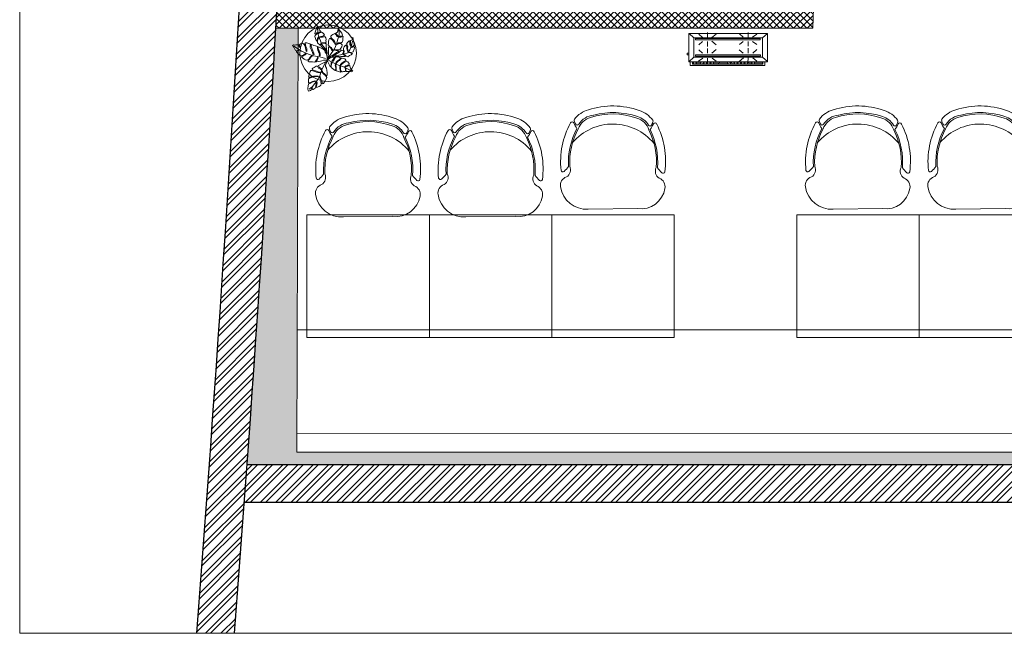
# Model space of a CAD drawing. Header units: millimetres. Extents: x 297264 to 416219, y -77299 to -23696.
# Tile 128 of 256: x 341875 to 347102, y -34256 to -30999. Entities that reach past the tile are written whole.
import ezdxf

# ---------------------------------------------------------------- set-up
doc = ezdxf.new("R2010")
doc.units = ezdxf.units.MM
doc.header["$LTSCALE"] = 2.5
doc.linetypes.add('HIDDENX2', pattern=[19.05, 12.7, -6.35])
for name, color, linetype, lineweight in [('ELEVATION 1', 143, 'Continuous', 18), ('ELEVATION 3', 23, 'Continuous', 13), ('FURNITURES', 30, 'Continuous', 15), ('HATCH LIGHT', 250, 'Continuous', 0), ('TREES', 55, 'Continuous', 5), ('WALL', 132, 'Continuous', 25)]:
    doc.layers.add(name, color=color, linetype=linetype, lineweight=lineweight)

# ---------------------------------------------------------------- blocks, each defined once
blk = doc.blocks.new('04P-CH~1')
blk.add_line((-0.6031, 0.6002), (-0.3259, 0.597))
for centre, radius, start, end in [((-0.6123, 0.4516), 0.1489, 86.4583, 170.8444), ((-0.3081, 0.4618), 0.1363, 9.1324, 97.5079), ((-0.7092, 0.4672), 0.0508, 170.8444, 251.0023), ((-0.2234, 0.474), 0.0508, 290.5941, 10.752), ((-0.7462, 0.3807), 0.01, 46.5664, 168.9611), ((-0.9103, 0.2073), 0.2488, 38.0132, 46.5664), ((-0.7491, 0.3792), 0.0464, 334.7034, 59.6721), ((-0.181, 0.3871), 0.0464, 121.9243, 206.893), ((-0.6261, 0.3299), 0.456, 332.972, 7.6668), ((-0.0151, 0.2198), 0.2488, 135.03, 143.5831), ((-0.184, 0.3885), 0.01, 12.6352, 135.03), ((-0.3026, 0.3344), 0.456, 173.9296, 208.6243), ((-0.3125, 0.3391), 0.4025, 176.9457, 208.3688), ((-0.3123, 0.339), 0.3954, 177.0537, 208.5232), ((-0.6165, 0.3348), 0.3954, 333.0732, 4.5427), ((-0.6164, 0.3348), 0.4025, 333.2275, 4.6507), ((-0.465, 0.421), 0.2985, 220.6848, 320.3883), ((-0.6935, 0.1195), 0.01, 200.826, 338.5326), ((-0.5509, 0.0634), 0.1433, 143.887, 158.5326), ((-0.5509, 0.0634), 0.1371, 154.5721, 162.6985), ((-0.6657, 0.118), 0.01, 32.6756, 154.5721), ((-0.5651, 0.1825), 0.1, 198.8658, 254.7715), ((-0.5651, 0.1825), 0.1095, 212.6756, 265.1902), ((-0.3595, 0.1854), 0.1, 286.8249, 342.7306), ((-0.3595, 0.1854), 0.1095, 286.8249, 328.9208), ((-0.2571, 0.1237), 0.01, 27.0243, 148.9208), ((-0.3704, 0.0659), 0.1433, 23.0638, 37.7094), ((-0.3704, 0.0659), 0.1371, 18.8979, 27.0243), ((-0.2294, 0.126), 0.01, 203.0638, 340.7704), ((-0.6722, 0.1012), 0.01, 162.6985, 217.1873), ((-0.5651, 0.1825), 0.1445, 217.1873, 254.7715), ((-0.4661, 0.4573), 0.3918, 251.3562, 290.2402), ((-0.5751, 0.0635), 0.01, 75.1708, 85.1902), ((-0.4624, 0.4792), 0.4208, 254.8305, 288.6631), ((-0.3595, 0.1854), 0.1445, 286.8249, 324.409), ((-0.2501, 0.1071), 0.01, 324.409, 18.8979), ((-0.4661, 0.456), 0.435, 251.649, 289.9474)]:
    blk.add_arc(centre, radius, start, end)
blk = doc.blocks.new('sdfvx')
at = {"layer": 'TREES'}
for p, q in [((2.9, 3.2), (23.7, -7.5)), ((23.7, -7.5), (56.9, -26.3)), ((56.9, -26.3), (77.7, -35.4)), ((77.7, -35.4), (104.4, -43.9)), ((104.4, -43.9), (135.7, -59.1)), ((135.7, -59.1), (160.2, -69.7))]:
    blk.add_line(p, q, dxfattribs=at)
for points in [[(-1.3, 38.9), (-10.2, 63.8), (-20.1, 72.7), (-38.5, 89.1), (-41, 94.8), (-40, 99.2), (-37.3, 106.3), (-39.7, 109.6), (-43.8, 101.4), (-47.3, 97), (-51.7, 101.3), (-56.3, 106.6), (-63.8, 112.6), (-64.3, 123), (-61.4, 131.8), (-57.4, 142.4), (-57.9, 150.7), (-62.5, 147.3), (-63.1, 140.3), (-66.7, 129.6), (-69.9, 124.7), (-73, 128.9), (-76.7, 141), (-81.1, 153.7), (-79.6, 161.3), (-71, 168.8), (-62.4, 177.1), (-67.7, 177.4), (-73.1, 171.6), (-80.7, 171), (-79.9, 182.5), (-74.7, 195), (-69.7, 206.8), (-65.6, 218.2), (-52.1, 202.6), (-49.2, 193.9), (-45.2, 189.6), (-48.3, 182.9), (-55.8, 179.5), (-58.2, 174.4), (-51.6, 177.2), (-43.2, 180.6), (-40.1, 184.7), (-32.8, 180.7), (-24.7, 173.7), (-18.8, 162.9), (-29.3, 155.8), (-42, 154.3), (-50.9, 153), (-51.1, 148.9), (-42.3, 149.3), (-31.9, 149.5), (-21.4, 153), (-15.1, 153.7), (-10, 145.9), (-8.3, 134.5), (-9.4, 127.2), (-7.5, 117.4), (-13.9, 112.9), (-26.6, 113.9), (-32.9, 113.6), (-33, 110.2), (-27.1, 110.6), (-14, 109.2), (-8.2, 109.6), (-7.2, 90.4), (-5.9, 70.7), (-1.8, 49.8)], [(165.3, 149.4), (168, 135.7), (170.3, 123.2), (173.6, 104), (174.2, 97.3), (162.8, 88.9), (155.4, 86.4), (153.3, 82.6), (157.9, 82.5), (165.2, 84.5), (171.4, 88.6), (176.4, 87.9), (177.7, 79.6), (174, 71.6), (168.5, 54.1), (162.5, 51.5), (150.8, 51.1), (141, 53.5), (137.8, 52), (142, 49.8), (155.1, 45.4), (163, 44.3), (161, 40.6), (154.2, 36), (144.2, 29.8), (134.1, 22.7), (122.5, 26.3), (113, 34.8), (105.2, 36.9), (109.2, 32.8), (116.2, 28.3), (115.5, 23.8), (108.8, 23.2), (87.1, 23.3), (50.4, 25.6), (31.9, 26.7), (52.7, 37.4), (75.6, 49.3), (91.7, 66.2), (103.1, 64), (104.3, 54.8), (97.8, 41.5), (99.6, 39.8), (106.4, 48.4), (109, 59.7), (105.8, 69.2), (104.5, 77.5), (110, 87.8), (118, 97.8), (126.8, 91.5), (127.1, 76.3), (130.8, 60.1), (135.3, 55.9), (133.8, 66.7), (132, 78.6), (132.6, 89.7), (128.7, 98.3), (124.6, 105), (130.5, 114.2), (137.8, 122.3), (142.4, 126.7), (147.2, 117.4), (147.2, 99.7), (150.4, 90.6), (152.3, 96.9), (151.2, 113.8), (150.3, 121.5), (146.8, 129.1), (156.6, 130.2), (161.3, 131.1)], [(-226.4, 96.3), (-222.5, 90.6), (-218.1, 84.3), (-214.3, 76.7), (-209.3, 68.5), (-205.8, 62.3), (-199.3, 61.8), (-192.5, 63.4), (-185, 69.4), (-184.2, 65.8), (-190.2, 60.5), (-199.7, 59.2), (-200.3, 54.9), (-197, 50), (-189, 41.8), (-182.1, 34.7), (-173.8, 27.7), (-164.1, 30.8), (-154.9, 33.8), (-148, 39), (-141.9, 44.3), (-137.8, 41.9), (-144.9, 35.5), (-151.8, 30.7), (-159.8, 27.1), (-164.9, 25.1), (-168.4, 22.1), (-163.4, 17.4), (-150.9, 6.4), (-141, 1.5), (-132.1, -0.7), (-118.9, 8.4), (-112.5, 19.4), (-103.6, 28.7), (-97.7, 26.9), (-106.5, 20.7), (-112, 10.1), (-119.2, 2.7), (-124.9, -2.6), (-124.6, -7.1), (-118.5, -10.1), (-108.5, -11.6), (-96.6, -11.5), (-81.3, -12), (-74.5, -4.6), (-66.8, 9.3), (-62, 21.4), (-59.9, 14.5), (-66.7, 0.5), (-70.1, -4.8), (-71.8, -7.6), (-70, -10.1), (-59.2, -8.5), (-44.6, -5.3), (-36.4, -3.4), (-25.8, -0.1), (-18.2, 1), (-0.1, 1), (-1.3, 14.4), (-2.3, 32.1), (-6.4, 42.9), (-13, 52.6), (-16.8, 62.8), (-27.5, 71), (-39.3, 77.5), (-56.6, 86.2), (-59.3, 82.6), (-58.7, 71.5), (-53.1, 61.5), (-47.6, 50.5), (-45.4, 38.3), (-46.3, 28.8), (-49.6, 27.5), (-52.7, 30.6), (-50.9, 43.1), (-57.1, 55.4), (-61.2, 63.5), (-64.8, 78.1), (-64.2, 88.6), (-76.4, 92.5), (-88.6, 96.5), (-100.7, 101.3), (-104.7, 97.9), (-104.8, 90.9), (-99.2, 72), (-94.2, 60.8), (-90.2, 51.4), (-86.5, 37.2), (-91.3, 34.8), (-97.1, 49.7), (-102.7, 65.5), (-110.9, 82.1), (-111.5, 93.2), (-109.9, 101.8), (-113.6, 106.3), (-126.6, 110.8), (-132.6, 112.5), (-142.2, 112.6), (-145.3, 109.5), (-141.2, 101.4), (-139, 88.8), (-133.4, 73), (-132.6, 63.2), (-133.4, 57.6), (-136.8, 58.5), (-138.6, 67.1), (-142, 80.4), (-145.6, 95), (-151.7, 105.1), (-161.5, 110.5), (-166.9, 109.5), (-174.9, 105.8), (-180.3, 99.1), (-175.7, 85.2), (-179.4, 80.5), (-180.9, 88.6), (-184.6, 96.6), (-187.4, 101.9), (-194.7, 99.9), (-204.5, 99.1), (-210.9, 97.3), (-219.5, 99)], [(165.1, -71.2), (159.6, -74.1), (154.6, -75.3), (145.4, -74.3), (134.4, -73), (125.4, -72.4), (121.2, -68.6), (120.5, -61.7), (119.5, -53.5), (116.4, -52.4), (117.8, -58.4), (118, -66.2), (116.4, -72.4), (113.3, -73.9), (106.1, -74.4), (99.3, -75.4), (93.8, -75.2), (87.5, -69.5), (86.7, -57.8), (86.1, -48.1), (85.7, -40), (81.7, -40.7), (82.2, -53), (84, -64.8), (85.6, -72.1), (86, -76), (83.9, -76.7), (74, -74.3), (65.6, -71.8), (57.6, -69.4), (58.1, -59.2), (57.7, -46.3), (56.1, -35.4), (56.3, -29.3), (53.9, -26.1), (52.1, -29.7), (53, -40.8), (55.2, -50.7), (54.8, -59.7), (51.1, -67.5), (47, -64.7), (41.7, -59.4), (33.7, -54.4), (25.8, -46.5), (26, -34.3), (29.2, -20.6), (28.5, -12.1), (25.8, -15.3), (24.9, -21.9), (24.1, -31.8), (23, -37.1), (23.3, -41.6), (20.5, -41.2), (16.6, -36.5), (11.4, -28), (8.7, -20.2), (4, -10.5), (0, 0), (6.9, 7.7), (15.7, 13.2), (22, 18.4), (29.3, 20.6), (39.7, 20.7), (46, 17.5), (43.2, 11.8), (36.5, 3.4), (32.2, -2.1), (31.3, -6.4), (37.3, -7.3), (41.9, -1.5), (48.6, 13.3), (52.7, 19.4), (56.9, 21.7), (65.2, 21.5), (75, 20.1), (81.5, 18.5), (84.9, 12.6), (78.6, 5.1), (66, -4.3), (57.2, -11.8), (54.6, -18.8), (56.7, -22), (62.7, -14.2), (71.1, -7.3), (79.6, -1.5), (86.6, 6.9), (92, 13.2), (97.6, 14), (106.7, 12), (113.3, 8.8), (122.3, -2.1), (113.4, -6), (97.1, -16.5), (89.3, -23.5), (85.4, -28.4), (84.1, -33.3), (89, -32.7), (94.3, -24.8), (105.1, -16.7), (114.6, -13.3), (125.3, -8), (133, -10.7), (138.6, -16.4), (142.1, -21.4), (143.2, -27.9), (131.4, -33), (120.9, -37), (114.1, -41.5), (116.9, -44.5), (124.5, -40.7), (132, -37.9), (142.5, -32.1), (145.8, -33.8), (147.3, -38.9), (151, -51.6), (157.4, -60.3), (163.3, -68.5)], [(-123.3, -201.7), (-115.2, -199.8), (-109.7, -197.5), (-103.9, -193.6), (-101.9, -186.6), (-99.6, -177.6), (-96.6, -178.6), (-97.7, -186.2), (-96.2, -190.1), (-93, -189.5), (-86.1, -185.3), (-79.5, -182.6), (-75.7, -177.9), (-74, -166.3), (-71.8, -151), (-70.6, -142.4), (-67.8, -140.7), (-66.9, -145.5), (-68.2, -160.6), (-71.6, -175.8), (-68.4, -178.3), (-59.5, -173.5), (-52.9, -170.8), (-46.7, -167.6), (-41.8, -162.6), (-39.4, -153.1), (-41.9, -137.7), (-45.2, -124.7), (-50, -111.1), (-48.8, -106), (-45.6, -109.1), (-43.5, -116.7), (-39.5, -128.1), (-33.8, -143), (-33.6, -152.9), (-25.7, -152.5), (-17.5, -141.2), (-13.6, -136), (-10.4, -128.2), (-3.8, -112.8), (-12.3, -100), (-21, -93.4), (-31.4, -83.1), (-34.5, -75.4), (-35.3, -70.1), (-32.1, -73.1), (-28, -81), (-18.3, -89.1), (-7.8, -99), (-2.4, -101.8), (-1.3, -97.3), (-1.1, -81.2), (-2.8, -64.4), (-6.2, -52), (-12.8, -40.1), (-11.6, -31.5), (-1.8, -3.3), (-15.6, -12.7), (-30.1, -19.5), (-56.8, -34.4), (-57, -36.5), (-52.4, -45.6), (-38.5, -56.1), (-36.4, -63.7), (-41.7, -60.3), (-56.4, -51.8), (-64.2, -39.6), (-70.3, -38.2), (-71, -37.8), (-73.4, -39.2), (-84.9, -46.4), (-93.4, -51.9), (-98.3, -56.9), (-95.6, -63), (-83.6, -66.8), (-70.3, -71.8), (-53.5, -77.8), (-46.3, -81.5), (-49.5, -82.1), (-63.3, -80.6), (-81.6, -74.3), (-99.8, -67.6), (-106.5, -67.1), (-111.7, -74.2), (-116.5, -89.6), (-120.7, -100.9), (-122.1, -110.6), (-110.6, -109.6), (-88.9, -103.4), (-71.2, -103.3), (-59.3, -103.5), (-60.4, -107.5), (-73.3, -106.7), (-86.6, -108.9), (-101.8, -113.5), (-115.1, -115.7), (-121.6, -121.5), (-122.8, -133.3), (-123.1, -146.2), (-109.4, -145.1), (-97.1, -139.1), (-81.9, -134.5), (-73.3, -135.7), (-83.6, -138.9), (-99.9, -143.8), (-113.4, -151.2), (-121.9, -152.6), (-124.2, -168.4), (-126.1, -181.6), (-127.3, -190.3), (-125.5, -195.2)]]:
    blk.add_lwpolyline(points, close=True, dxfattribs=at)
for points in [[(-7.7, 66.8), (-34.5, 102.6), (-43.2, 125.8), (-58.3, 156.2), (-62.1, 181.6), (-63.4, 210.4)], [(2.2, 10.2), (5, 26.5), (7.7, 41.8), (8.4, 57.4), (7.3, 73.8), (6.7, 84), (10.9, 85.4), (20.8, 79.9), (26.7, 71.5), (30.3, 61.8), (35.2, 64.2), (32.3, 72.2), (26.8, 83.1), (15.1, 89.8), (6.3, 99.2), (6.9, 110.2), (7.1, 121.9), (9.1, 132.2), (13.9, 141.1), (21, 141.1), (36.3, 127.8), (44, 114.5), (50.8, 101.9), (54.9, 105.9), (50.8, 116.1), (43.8, 127.2), (30.5, 140.8), (22.2, 149.5), (22.3, 157.1), (29.8, 163.6), (36.9, 167.7), (48.9, 173), (57.9, 165.2), (64.3, 153.6), (70.6, 151.7), (68.9, 157.5), (61, 166.2), (54, 173.3), (55.4, 176.1), (65.7, 181.2), (68.5, 193.5), (70.1, 204.9), (77.6, 196.7), (85.9, 187.4), (95.3, 175.5), (99.2, 163.8), (95.7, 157.2), (81.7, 155.2), (73.9, 153.2), (76.3, 148.9), (88.2, 150.7), (97, 152), (103.2, 153.1), (101.4, 140.7), (100.2, 128.7), (98.3, 118.9), (91.2, 115.3), (73.5, 112.3), (66.4, 108.3), (63.1, 103.2), (69.4, 104.8), (77, 108.3), (88.7, 108.6), (96.2, 101), (93.8, 87.6), (88.4, 78.3), (81.4, 68.2), (73.3, 68.3), (56, 67.8), (45, 68.4), (48.1, 65.4), (57.4, 63), (70.4, 62.2), (72.5, 59.3), (68.4, 55.4), (58.9, 49.1), (48.3, 42.1), (2.2, 10.2)], [(7.1, 16.6), (24.6, 42.9), (45.7, 73.3), (59.9, 105.2), (68.8, 135.8), (76.5, 164.5), (77.1, 183.1), (72.5, 197)], [(-11.4, 11.4), (-48.8, 21.2), (-90, 28.5), (-123.3, 39), (-167.1, 59.3), (-204.3, 81.9), (-215.3, 91.4)], [(49, 29.8), (74.4, 33.8), (106, 38.8), (132.5, 47.2), (145.5, 66.6), (156.7, 95.3), (163.7, 123.1)], [(-10.9, -12.4), (-38, -67.1), (-48.5, -100.9), (-65.4, -131.7), (-95.4, -170.4), (-117.8, -189)]]:
    blk.add_lwpolyline(points, dxfattribs=at)
for radius, start, end in [(74.1, 67.95601, 75.26504), (74.1, 51.32077, 54.25267), (74.1, 9.82277, 13.08212), (101.6, 19.22151, 20.02126), (101.6, 238.66923, 240.98647)]:
    blk.add_arc((2.6, 7.3), radius, start, end, dxfattribs=at)
blk = doc.blocks.new('kjdfhjakld')
for points in [[(221, 83.3), (-278.8, 83.3), (-278.8, -97.2), (221, -97.2)], [(198.2, 97.9), (-249.8, 97.9), (-249.8, 83.3), (198.2, 83.2)], [(190.4, 52.9), (190.4, -69.3), (-247.4, -69.3), (-247.4, 52.9)], [(-247.4, -69.3), (190.4, -69.3), (190.4, 52.9), (-247.4, 52.9)], [(179.9, 46.6), (-235, 46.6), (-235, 38.3), (179.9, 38.3)], [(-235, 38.3), (179.9, 38.3), (179.9, 46.6), (-235, 46.6)], [(179.6, -56.2), (-233, -56.2), (-233, -64.5), (179.6, -64.5)], [(-233, -64.5), (179.6, -64.5), (179.6, -56.2), (-233, -56.2)]]:
    blk.add_lwpolyline(points, close=True)
for points in [[(-247.4, 52.9), (-278.2, 80.9), (-278.2, 80.9)], [(212.7, 83.3), (212.7, 106.6), (-261.8, 106.6), (-261.8, 83.3)], [(-261.8, 83.3), (-261.8, 106.6), (212.7, 106.6), (212.7, 83.3)], [(-241.7, 83.2), (-241.6, 97.6), (-241.6, 97.6)], [(-231.3, 85.5), (-231.2, 97.5), (-231.2, 97.5)], [(-223.3, 85.4), (-223.2, 97.5), (-223.2, 97.5)], [(-212.8, 85.3), (-212.7, 97.4), (-212.7, 97.4)], [(-186, 58.2), (-210, 79.1), (-210, 79.1)], [(-204.8, 85.3), (-204.7, 97.3), (-204.7, 97.3)], [(-196.8, 85.2), (-196.7, 97.2), (-196.7, 97.2)], [(-186.3, 85.1), (-186.2, 97.1), (-186.2, 97.1)], [(-177.5, 85), (-177.4, 97.1), (-177.4, 97.1)], [(-167.9, 85), (-167.8, 97), (-167.8, 97)], [(-159.1, 84.9), (-159, 96.9), (-159, 96.9)], [(-154.7, 58.1), (-154.6, 89.4), (-154.6, 89.4)], [(-151, 84.8), (-150.9, 96.8), (-150.9, 96.8)], [(-140.6, 84.7), (-140.5, 99.2), (-140.5, 99.2)], [(-132.6, 84.7), (-132.4, 99.1), (-132.4, 99.1)], [(-125.8, 58), (-99.3, 80.4), (-99.3, 80.4)], [(-124.5, 84.6), (-124.4, 99), (-124.4, 99)], [(-114.1, 84.5), (-114, 98.9), (-114, 98.9)], [(-106.1, 84.4), (-106, 98.9), (-106, 98.9)], [(-95.7, 84.3), (-95.5, 98.8), (-95.5, 98.8)], [(-87.6, 84.3), (-87.5, 98.7), (-87.5, 98.7)], [(-79.6, 84.2), (-79.5, 98.7), (-79.5, 98.7)], [(-69.2, 84.1), (-69, 98.6), (-69, 98.6)], [(-61.1, 84), (-61, 98.5), (-61, 98.5)], [(-50.7, 84), (-52.2, 98.4), (-52.2, 98.4)], [(-42.7, 83.9), (-42.6, 98.3), (-42.6, 98.3)], [(-33.9, 83.8), (-33.7, 98.3), (-33.7, 98.3)], [(-23.4, 83.7), (-23.3, 98.2), (-23.3, 98.2)], [(-15.4, 83.7), (-15.3, 98.1), (-15.3, 98.1)], [(-7.4, 83.6), (-7.3, 98), (-7.3, 98)], [(3.1, 83.5), (3.2, 98), (3.2, 98)], [(11.1, 83.4), (11.2, 97.9), (11.2, 97.9)], [(21.5, 83.3), (21.6, 97.8), (21.6, 97.8)], [(29.5, 83.3), (29.7, 97.7), (29.7, 97.7)], [(37.6, 83.2), (37.7, 97.7), (37.7, 97.7)], [(48, 83.1), (48.1, 97.6), (48.1, 97.6)], [(73.2, 59.7), (48.4, 79.9), (48.4, 79.9)], [(56, 83.1), (56.1, 97.5), (56.1, 97.5)], [(64.9, 83), (65, 97.4), (65, 97.4)], [(74.5, 84.5), (74.6, 97.3), (74.6, 97.3)], [(83.3, 84.4), (83.4, 97.3), (83.4, 97.3)], [(93, 84.4), (93.1, 97.2), (93.1, 97.2)], [(101.8, 84.3), (101.9, 97.1), (101.9, 97.1)], [(103.7, 59.6), (103.8, 90.1), (103.8, 90.1)], [(109.8, 84.2), (109.9, 97), (109.9, 97)], [(120.2, 84.1), (120.4, 97), (120.4, 97)], [(128.3, 84.1), (128.4, 96.9), (128.4, 96.9)], [(132.6, 59.5), (159.2, 79.5), (159.2, 79.5)], [(138.7, 84), (136.4, 96.8), (136.4, 96.8)], [(146.7, 83.9), (146.8, 96.7), (146.8, 96.7)], [(154.8, 83.8), (154.9, 96.7), (154.9, 96.7)], [(165.2, 83.7), (165.3, 98.2), (165.3, 98.2)], [(173.2, 83.7), (173.3, 98.1), (173.3, 98.1)], [(182, 83.6), (182.2, 98), (182.2, 98)], [(190.4, 52.9), (221, 83.3), (221, 83.3)], [(191.7, 83.5), (191.8, 98), (191.8, 98)], [(-186.1, 27.7), (-210.3, 5.3), (-210.3, 5.3)], [(-154.8, 27.6), (-154.9, -3.7), (-154.9, -3.7)], [(-124.3, 27.5), (-99.5, 6.5), (-99.5, 6.5)], [(75.5, 28.4), (48.2, 6), (48.2, 6)], [(103.6, 28.3), (103.5, -2.2), (103.5, -2.2)], [(134.9, 28.2), (158.9, 8.1), (158.9, 8.1)], [(220.8, 28), (231.2, 27.9), (231.3, 38.4), (220.8, 38.4)], [(-183.9, -46.2), (-210.4, -26), (-210.4, -26)], [(-155.1, -46.3), (-155, -15.8), (-155, -15.8)], [(-124.6, -46.4), (-99.6, -26.4), (-99.6, -26.4)], [(75.3, -47), (48.1, -24.5), (48.1, -24.5)], [(103.4, -45.5), (103.5, -14.2), (103.5, -14.2)], [(134.7, -45.6), (158.8, -24.8), (158.8, -24.8)], [(-247.4, -69.3), (-278.8, -97.2), (-278.8, -97.2)], [(-184, -73.5), (-210.6, -93.4), (-210.6, -93.4)], [(-155.1, -73.6), (-155.2, -104.1), (-155.2, -104.1)], [(-124.6, -73.7), (-99.8, -93.8), (-99.8, -93.8)], [(75.2, -71.9), (47.9, -92.7), (47.9, -92.7)], [(103.3, -72), (103.2, -103.3), (103.2, -103.3)], [(134.6, -72.1), (158.6, -93), (158.6, -93)], [(190.4, -69.3), (220.4, -97.2), (220.4, -97.2)]]:
    blk.add_lwpolyline(points)

msp = doc.modelspace()

# ---------------------------------------------------------------- hatches: boundary and pattern name
at = {"layer": 'HATCH LIGHT', "true_color": 0x636466}
h = msp.add_hatch(dxfattribs=at)
h.set_pattern_fill('ANSI32', color=251, scale=6)
h.set_pattern_definition([(45, (278504.94, -46725.026), (-40.411153, 40.411153), []), (45, (278531.88, -46725.026), (-40.411153, 40.411153), [])])
h.paths.add_polyline_path([(355647.8, -32590), (355453.8, -32638.8), (355635.4, -33359.7), (343082.7, -33359.6, -0.000263), (343068.2, -33559.6), (355892, -33559.7)])
h.paths.add_polyline_path([(343496.7, -25157.1), (343296.6, -25157.1, -0.011972), (342815.4, -34256), (343016, -34256, 0.01196)])
h.paths.add_polyline_path([(343480.3, -25697.6), (353159.2, -26046.6, 0.003501), (353653.3, -26800.6), (353820.9, -26691.5), (353270.8, -25850.5), (343486.5, -25497.7, -0.000262)])
h = msp.add_hatch(dxfattribs=at)
h.set_pattern_fill('ANSI37', color=251, scale=8)
h.set_pattern_definition([(45, (278504.942, -46725.026), (-17.960512, 17.960512), []), (135, (278504.942, -46725.026), (-17.960512, -17.960512), [])])
edge = h.paths.add_edge_path()
edge.add_line((346273.8, -25798.3), (343480.3, -25697.6))
edge.add_arc((153082.9, -19659.4), 190493.1, 356.573537, 358.183559, ccw=False)
edge.add_line((343235.5, -31044.7), (346084.7, -31044.7))
edge.add_line((346084.7, -31044.7), (346211.2, -27535.7))
edge.add_line((346211.2, -27535.7), (346111.3, -27532.1))
edge.add_line((346111.3, -27532.1), (346082, -28343.5))
edge.add_line((346082, -28343.5), (346082, -28343.5))
edge.add_line((346082, -28343.5), (346017.2, -30142.4))
edge.add_line((346017.2, -30142.4), (345988.2, -30944.7))
edge.add_line((345988.2, -30944.7), (343356.5, -30944.7))
edge.add_line((343356.5, -30944.7), (343482.6, -27449.3))
edge.add_line((343482.6, -27449.3), (344481.9, -27485.3))
edge.add_line((344481.9, -27485.3), (344523.3, -27486.8))
edge.add_line((344523.3, -27486.8), (344526.9, -27386.9))
edge.add_line((344526.9, -27386.9), (343486.2, -27349.3))
edge.add_line((343486.2, -27349.3), (343542.1, -25799.9))
edge.add_line((343542.1, -25799.9), (345041.1, -25853.9))
edge.add_line((345041.1, -25853.9), (345030.3, -26153.7))
edge.add_line((345030.3, -26153.7), (345006.9, -26801.7))
edge.add_line((345006.9, -26801.7), (345004.2, -26874.9))
edge.add_line((345004.2, -26874.9), (345104.2, -26878.5))
edge.add_line((345104.2, -26878.5), (345141, -25857.5))
edge.add_line((345141, -25857.5), (346170.3, -25894.7))
edge.add_line((346170.3, -25894.7), (346143.7, -26632.7))
edge.add_line((346143.7, -26632.7), (346243.6, -26636.3))
edge.add_line((346243.6, -26636.3), (346273.8, -25798.3))
h = msp.add_hatch(dxfattribs=at)
h.set_pattern_fill('ANSI36', color=251, scale=7)
h.set_pattern_definition([(45, (278504.942, -46725.026), (11.786586, 43.2174826), [55.5625, -11.1125, 0, -11.1125])])
h.paths.add_polyline_path([(355635.4, -33359.7), (355453.8, -32638.8), (355390.8, -32654.7), (355552, -33294.7), (343345.7, -33294.6), (343353, -31044.7), (343235.5, -31044.7, -0.003045), (343082.7, -33359.6)])

# ---------------------------------------------------------------- linework, layer by layer
at = {"layer": 'ELEVATION 1'}
for q in [(346211.2, -27535.7), (343235.5, -31044.7)]:
    msp.add_line((346084.7, -31044.7), q, dxfattribs=at)
msp.add_lwpolyline([(343353, -31044.7), (343345.7, -33294.6), (355552, -33294.7), (355390.8, -32654.7), (355453.8, -32638.8)], dxfattribs=at)
at = {"layer": 'ELEVATION 3'}
msp.add_lwpolyline([(341875.3, -34256), (357437.8, -34256), (357437.8, -25157.1), (341875.3, -25157.1)], close=True, dxfattribs=at)
msp.add_circle((343512.8, -31177.3), 150, dxfattribs=at)
at = {"layer": 'FURNITURES'}
msp.add_line((343347.8, -32644.6), (355430.5, -32644.7), dxfattribs=at)
for points in [[(344049.8, -32685.5), (344049.8, -32035.5), (343399.8, -32035.5), (343399.8, -32685.5)], [(344699.8, -32685.5), (344699.8, -32035.5), (344049.8, -32035.5), (344049.8, -32685.5)], [(345349.8, -32685.5), (345349.8, -32035.5), (344699.8, -32035.5), (344699.8, -32685.5)], [(346649.8, -32685.5), (346649.8, -32035.5), (345999.8, -32035.5), (345999.8, -32685.5)], [(347299.8, -32685.5), (347299.8, -32035.5), (346649.8, -32035.5), (346649.8, -32685.5)]]:
    msp.add_lwpolyline(points, close=True, dxfattribs=at)
msp.add_lwpolyline([(343346.1, -33194.6), (355526.8, -33194.7)], dxfattribs=at)
at = {"layer": 'WALL'}
for p, q in [((343082.7, -33359.6), (355635.4, -33359.7)), ((343068.2, -33559.6), (355892, -33559.7))]:
    msp.add_line(p, q, dxfattribs=at)
for radius, start, end in [(190293.1, 355.600756, 358.344479), (190493.1, 355.605384, 358.346214)]:
    msp.add_arc((153082.9, -19659.4), radius, start, end, dxfattribs=at)

# ---------------------------------------------------------------- block references
at = {"layer": 'FURNITURES', "xscale": -946.5666576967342, "yscale": 946.5666576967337, "zscale": 946.5666576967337, "rotation": 179.9995000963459}
for p in [(345464.5, -31437), (346764.5, -31437), (347414.5, -31437), (344164.5, -31477.8), (344814.5, -31477.8)]:
    msp.add_blockref('04P-CH~1', p, dxfattribs=at)
at = {"layer": 'HATCH LIGHT', "linetype": 'HIDDENX2', "xscale": 0.8349327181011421, "yscale": 0.8349327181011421, "zscale": 0.8349327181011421, "rotation": 180}
msp.add_blockref('kjdfhjakld', (345612, -31153.2), dxfattribs=at)
at = {"layer": 'TREES', "xscale": 0.8164613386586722, "yscale": 0.8164613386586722, "zscale": 0.8164613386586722}
msp.add_blockref('sdfvx', (343508.1, -31214.2), dxfattribs=at)

doc.saveas('drawing.dxf')
